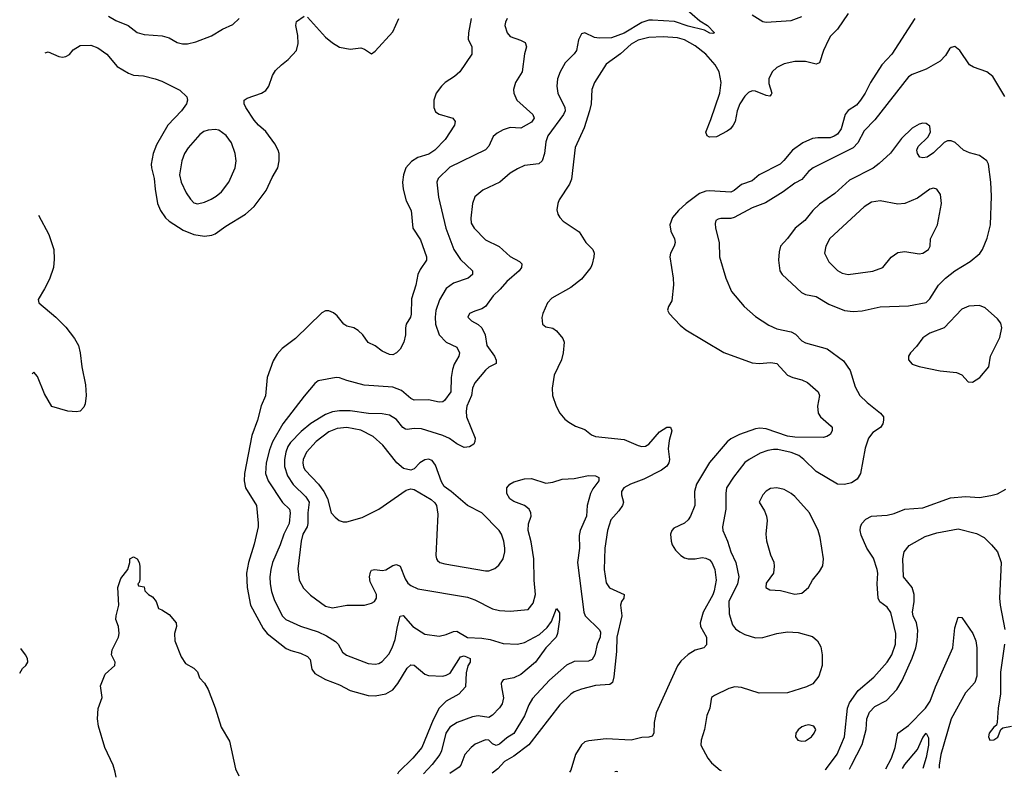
# Model space of a CAD drawing. Header units: inches. Extents: x 1682530 to 1839546, y 640742 to 791647.
# Tile 1 of 256: x 1682530 to 1688069, y 640742 to 645003. Entities that reach past the tile are written whole.
import ezdxf

# ---------------------------------------------------------------- set-up
doc = ezdxf.new("R2010")
doc.units = ezdxf.units.IN
doc.header["$MEASUREMENT"] = 0
doc.layers.add('B6684', color=7, linetype='Continuous')

msp = doc.modelspace()

# ---------------------------------------------------------------- linework, layer by layer
at = {"layer": 'B6684', "color": 5}
for points, elevation in [([(1686270.8, 645070.8), (1686357.1, 644997.1), (1686398.8, 644970), (1686438, 644930), (1686430, 644925.2), (1686412.8, 644927.2), (1686383.3, 644943.3), (1686290, 644967.2), (1686213.1, 644993.1), (1686090, 645001.3), (1686070, 644999.6), (1686030, 644986.4), (1685930, 644928.1), (1685858.5, 644901.6), (1685790, 644898.4), (1685763.2, 644903.2), (1685710, 644928.3), (1685690, 644922.9), (1685672.9, 644890), (1685661.7, 644830), (1685649.2, 644810.8), (1685598.8, 644761.2), (1685570.1, 644709.9), (1685554.7, 644670), (1685551.9, 644630), (1685557.7, 644590), (1685595.9, 644510), (1685598, 644490), (1685589.3, 644470), (1685501.6, 644350), (1685490, 644316), (1685482, 644250), (1685470.1, 644209.9), (1685450, 644193.1), (1685370, 644182.7), (1685330, 644164.7), (1685290, 644140.4), (1685232, 644090), (1685134.9, 644045.1), (1685090, 644006), (1685077.4, 643970), (1685067.1, 643887.1), (1685070, 643858.8), (1685086, 643830), (1685150, 643765.3), (1685227.7, 643727.7), (1685290, 643670.3), (1685342.2, 643642.2), (1685355.8, 643630), (1685353.8, 643610), (1685340.7, 643590), (1685270.2, 643530), (1685233.4, 643486.7), (1685194, 643450), (1685150, 643389.7), (1685130, 643376.4), (1685090, 643364.5), (1685061, 643350), (1685051, 643330), (1685070.8, 643310), (1685110, 643288.7), (1685130.2, 643270.2), (1685148, 643230), (1685158.8, 643170), (1685201.4, 643110), (1685211.1, 643088.9), (1685210.1, 643069.9), (1685170, 643048.9), (1685150, 643032.7), (1685090, 642961.3), (1685077.7, 642930), (1685072.6, 642890), (1685045.2, 642830), (1685041.5, 642801.5), (1685043.9, 642770), (1685091.5, 642650), (1685090.3, 642630), (1685084.2, 642615.8), (1685059.9, 642600.1), (1685030, 642597.4), (1684990, 642616.8), (1684947.8, 642647.8), (1684910, 642665), (1684790, 642701.3), (1684750, 642703.2), (1684710, 642697.3), (1684700.5, 642700.5), (1684684.5, 642710), (1684650, 642755.1), (1684610, 642778.5), (1684570, 642785.3), (1684491.8, 642788.2), (1684390, 642802.4), (1684330, 642803.9), (1684290, 642797.5), (1684250, 642782.8), (1684168.1, 642731.9), (1684114.1, 642685.9), (1684054.3, 642625.7), (1684038.4, 642601.6), (1684027.2, 642570), (1684020.1, 642530), (1684020.1, 642490), (1684037.5, 642437.5), (1684069, 642389), (1684139.4, 642319.4), (1684158, 642290), (1684151, 642230), (1684151.4, 642168.6), (1684147.5, 642150), (1684123.6, 642110), (1684112.8, 642070), (1684094.8, 641914.8), (1684102.3, 641850), (1684126.2, 641806.2), (1684165.9, 641765.9), (1684250, 641705.2), (1684290, 641695.5), (1684370, 641710.2), (1684469.7, 641710.3), (1684510, 641720.4), (1684526, 641730), (1684537.6, 641750), (1684536.9, 641770), (1684501.9, 641841.9), (1684497.7, 641870), (1684503.7, 641896.3), (1684510, 641906.4), (1684528.6, 641911.4), (1684570, 641905), (1684590, 641909.4), (1684630, 641933), (1684650, 641939.6), (1684670.1, 641930.1), (1684697.7, 641857.7), (1684713.5, 641833.5), (1684730, 641819.8), (1684770, 641802), (1685050, 641754.6), (1685090, 641740.9), (1685189.7, 641690.3), (1685230, 641679.7), (1685290, 641675.4), (1685390, 641686), (1685417.8, 641722.2), (1685431, 641770), (1685423.7, 641850), (1685422.5, 641970), (1685406.7, 642066.7), (1685389.8, 642130.2), (1685391.6, 642168.4), (1685407.3, 642210), (1685406, 642230), (1685396.3, 642250), (1685370.7, 642270.7), (1685310, 642292.6), (1685287.2, 642307.2), (1685270, 642339), (1685271.1, 642370), (1685286.6, 642390), (1685310, 642403.2), (1685370, 642420.7), (1685410, 642422.3), (1685490, 642395.8), (1685530, 642401.3), (1685582.2, 642417.8), (1685650, 642422.6), (1685730, 642440.2), (1685770, 642438.2), (1685788.7, 642428.7), (1685789, 642410), (1685755.2, 642364.8), (1685741.9, 642338.1), (1685721.8, 642270), (1685719.2, 642210), (1685682.4, 642130), (1685678.3, 642101.7), (1685679.5, 642030), (1685668.5, 641950), (1685703, 641670), (1685710.9, 641650), (1685791.8, 641571.8), (1685797.4, 641557.4), (1685794.9, 641530), (1685777.9, 641490), (1685765.6, 641430), (1685750, 641404), (1685730, 641395), (1685650, 641392.7), (1685606.9, 641373.1), (1685511.4, 641288.6), (1685415.2, 641184.8), (1685394.3, 641150), (1685370, 641088.4), (1685310, 640988.4), (1685270, 640963), (1685230, 640927.6), (1685210, 640920.9), (1685190, 640929.8), (1685170, 640949.8), (1685150, 640953.5), (1685092, 640927.9), (1685069.6, 640910.4), (1685033.4, 640870), (1685010.8, 640810), (1685001.6, 640798.4), (1684950, 640763.1), (1684949.5, 640762.6)], 660), ([(1687190, 645037.6), (1687130.2, 644950), (1687091.5, 644910), (1687079.7, 644890), (1687051.1, 644830), (1687030, 644760.5), (1687010, 644753.3), (1686950, 644768.3), (1686890, 644768.5), (1686830, 644754.3), (1686790, 644734.9), (1686764, 644710), (1686745.1, 644670), (1686744.5, 644644.5), (1686760.8, 644590), (1686758.4, 644581.6), (1686750, 644573.3), (1686730, 644576.1), (1686670, 644601.2), (1686650, 644602.2), (1686630, 644594.2), (1686610, 644573.5), (1686581.8, 644530), (1686566, 644490), (1686554.6, 644430), (1686544.2, 644410), (1686528.4, 644390), (1686510, 644375.8), (1686450, 644343.7), (1686410, 644342), (1686397.2, 644350), (1686389.7, 644370), (1686419, 644440.9), (1686469.4, 644590), (1686476.6, 644650), (1686465.8, 644710), (1686443.2, 644750), (1686390, 644808.7), (1686330, 644855.7), (1686270, 644889.4), (1686230, 644901.2), (1686150, 644907.3), (1686070, 644902.9), (1686010, 644888.4), (1685970, 644865.4), (1685910, 644810.5), (1685830, 644753.6), (1685763.6, 644650), (1685748.4, 644610), (1685744.6, 644530), (1685735.5, 644490), (1685705.3, 644394.7), (1685655.8, 644284.2), (1685634.3, 644105.7), (1685622.7, 644077.3), (1685565.3, 643990), (1685557.6, 643970), (1685552.7, 643932.7), (1685557.1, 643910), (1685568.2, 643890), (1685588, 643870), (1685677.6, 643810), (1685714, 643750), (1685753.7, 643710), (1685760.9, 643690), (1685759, 643670), (1685751.3, 643628.7), (1685743.1, 643610), (1685690, 643543.7), (1685630, 643497.6), (1685523.5, 643436.5), (1685499.5, 643410), (1685472.4, 643350), (1685468.2, 643328.2), (1685471.3, 643290), (1685490, 643276), (1685530, 643267.7), (1685550, 643253.4), (1685584.9, 643210), (1685592.7, 643190), (1685588.2, 643130), (1685577.6, 643090), (1685536.2, 643003.8), (1685526.4, 642930), (1685528.2, 642890), (1685548.7, 642828.7), (1685568, 642790), (1685596.7, 642756.7), (1685619, 642739), (1685657.6, 642717.6), (1685710, 642697.6), (1685747.2, 642667.2), (1685770, 642658.9), (1685930, 642641.4), (1686010, 642608.3), (1686030, 642602.6), (1686050, 642604.2), (1686070, 642614.7), (1686130, 642685), (1686170, 642710.3), (1686191.8, 642711.8), (1686198.5, 642690), (1686184.5, 642635.5), (1686178.9, 642590), (1686185.3, 642530), (1686181.4, 642510), (1686170, 642491.8), (1686139.7, 642470), (1686041.7, 642418.3), (1685967, 642390), (1685929, 642370), (1685916.1, 642350), (1685916.1, 642330), (1685927.7, 642290), (1685920.8, 642270), (1685900.2, 642239.8), (1685855.5, 642190), (1685835.9, 642130), (1685822.7, 642030), (1685818, 641910), (1685830, 641834.8), (1685848.4, 641808.4), (1685930.5, 641770), (1685928.5, 641750), (1685915.3, 641730), (1685910.3, 641710), (1685917.7, 641650), (1685888.9, 641530), (1685887.4, 641450), (1685872.4, 641307.6), (1685864.6, 641275.4), (1685850, 641263.1), (1685770, 641257.7), (1685690, 641237.8), (1685650, 641222.9), (1685630, 641209.8), (1685569.4, 641150), (1685395.1, 640924.9), (1685310, 640860.2), (1685256.5, 640830), (1685219.7, 640790), (1685188, 640765.2)], 680), ([(1682673.8, 644816.3), (1682690, 644823), (1682750, 644796.9), (1682770, 644791.8), (1682790, 644795.3), (1682810, 644808.2), (1682830, 644832.7), (1682870, 644857.1), (1682930, 644859.3), (1682970, 644845.3), (1683019.3, 644810), (1683078.9, 644738.9), (1683141.6, 644701.6), (1683170, 644691.8), (1683226.7, 644686.7), (1683292, 644670), (1683330, 644657.3), (1683430, 644607.3), (1683471, 644570), (1683474.8, 644550), (1683467.7, 644530), (1683440.5, 644490), (1683363.7, 644410), (1683299.9, 644300), (1683280.3, 644250), (1683270.3, 644190), (1683271.6, 644170), (1683286.9, 644110), (1683291.2, 644050), (1683304.7, 643970), (1683321.8, 643930), (1683350, 643889.1), (1683370.3, 643870), (1683450, 643818.8), (1683510, 643795.2), (1683570, 643785.8), (1683610, 643790.3), (1683630, 643798.9), (1683690, 643842.6), (1683799.6, 643910), (1683850, 643952.9), (1683917.1, 644042.9), (1683950, 644115.5), (1683982, 644170), (1683989.6, 644210), (1683989.5, 644250), (1683984.5, 644270), (1683964.9, 644304.9), (1683914.5, 644374.5), (1683872.7, 644410), (1683850, 644437.2), (1683802, 644510), (1683792.7, 644530), (1683793.2, 644550), (1683810, 644562), (1683889.7, 644590.3), (1683915.1, 644604.9), (1683931.6, 644630), (1683951.5, 644688.5), (1683970, 644717.3), (1684002, 644750), (1684040.1, 644779.9), (1684086.3, 644830), (1684096.4, 644870), (1684094, 644914), (1684082.9, 644970), (1684087.3, 644992.7), (1684130, 645022.8)], 620), ([(1683030, 645022.2), (1683070, 644999.4), (1683139.6, 644970), (1683190, 644931.9), (1683230, 644920.2), (1683332.3, 644912.3), (1683370, 644900.2), (1683415.2, 644875.2), (1683446.8, 644866.8), (1683473.2, 644866.8), (1683521.2, 644878.8), (1683608.4, 644911.6), (1683670, 644950.2), (1683730, 644976.5), (1683764.7, 645010)], 640), ([(1685070.2, 645010), (1685054.4, 644930), (1685053.5, 644893.5), (1685073.1, 644850), (1685073.1, 644810), (1685006.7, 644710), (1684976.6, 644683.4), (1684923.7, 644650), (1684902.6, 644630), (1684873.7, 644590), (1684858.9, 644550), (1684859.5, 644510), (1684870, 644485.5), (1684890, 644472.4), (1684966.8, 644450), (1684980.4, 644430), (1684976.5, 644410), (1684923.1, 644330), (1684865.8, 644270), (1684832.5, 644247.5), (1684770, 644227.1), (1684734.7, 644205.3), (1684703.2, 644170), (1684688.7, 644130), (1684684.4, 644090), (1684687.2, 644050), (1684704.4, 643984.4), (1684731.5, 643930), (1684741.1, 643830), (1684785.5, 643765.5), (1684818.9, 643670), (1684818, 643650), (1684782.6, 643597.4), (1684770.2, 643570), (1684758, 643510), (1684733.5, 643433.5), (1684732.3, 643347.7), (1684728.4, 643330), (1684704.9, 643290), (1684700.3, 643270), (1684700.4, 643230), (1684690.5, 643190), (1684670.3, 643149.7), (1684650.4, 643129.6), (1684630, 643118), (1684610, 643120.7), (1684570, 643138.7), (1684530, 643169.6), (1684490, 643187.3), (1684459.5, 643230), (1684434.7, 643254.7), (1684410, 643269.6), (1684370, 643279.6), (1684352.7, 643290), (1684316.6, 643336.6), (1684295.2, 643355.2), (1684270, 643364.7), (1684250, 643365.6), (1684230, 643354), (1684082.4, 643210), (1684006.1, 643153.9), (1683978.5, 643121.5), (1683955.4, 643084.6), (1683921.3, 642990), (1683912.7, 642887.3), (1683889.3, 642830.7), (1683868.4, 642750), (1683836, 642664), (1683794.4, 642450), (1683792.8, 642410), (1683800.7, 642370), (1683862, 642270), (1683871.3, 642171.3), (1683871.2, 642150), (1683850, 642053.2), (1683816.3, 641950), (1683806.7, 641890), (1683808.9, 641810), (1683827.9, 641710), (1683899.6, 641579.6), (1683922, 641550), (1684030, 641466.7), (1684054.9, 641454.9), (1684110, 641440.2), (1684150, 641421.5), (1684163.5, 641403.5), (1684173, 641350), (1684190, 641326.4), (1684250, 641292.1), (1684330, 641261.5), (1684390, 641229.4), (1684490, 641202.8), (1684530, 641200.2), (1684590, 641211.2), (1684630, 641234.4), (1684657.8, 641270), (1684710, 641356.5), (1684730, 641374.9), (1684750, 641372.1), (1684810, 641322.8), (1684830, 641315.2), (1684910, 641311), (1684930, 641315.4), (1684951.8, 641328.2), (1685010, 641418.6), (1685030, 641425.5), (1685063.8, 641410), (1685063.7, 641390), (1685051.1, 641368.9), (1685042, 641330), (1685037.8, 641250), (1685000.7, 641210), (1684930, 641169.2), (1684890, 641131.5), (1684855.7, 641064.3), (1684793.2, 640910), (1684742.2, 640850), (1684660.8, 640770), (1684655, 640759.3)], 620), ([(1685272.2, 645010), (1685262.6, 644990), (1685259.5, 644970), (1685271.8, 644930), (1685290, 644909), (1685348.2, 644888.2), (1685374.1, 644874.1), (1685382, 644850), (1685369.3, 644810.7), (1685357.3, 644710), (1685319.5, 644650), (1685308.9, 644611.1), (1685310.3, 644590), (1685327.6, 644550), (1685416.5, 644470), (1685423.7, 644450), (1685410, 644427.6), (1685350, 644393.5), (1685290, 644396), (1685250, 644383.1), (1685215.2, 644364.8), (1685194.5, 644345.5), (1685168.8, 644291.2), (1685150, 644270.9), (1684950, 644173.8), (1684884.9, 644110), (1684876, 644090), (1684885.6, 644005.6), (1684927, 643830), (1684972.7, 643710), (1685010, 643653.8), (1685077, 643590), (1685076.5, 643570), (1685052.4, 643550), (1684970, 643520.3), (1684930, 643490.9), (1684892.2, 643427.8), (1684871.7, 643368.3), (1684867.3, 643330), (1684869.5, 643290), (1684890.7, 643230.7), (1684929.5, 643189.6), (1684990, 643161.7), (1685004.7, 643130), (1684999.6, 643110), (1684973.9, 643066.1), (1684964, 643036), (1684957.2, 642990), (1684956.3, 642910), (1684918.9, 642861.1), (1684910, 642854.3), (1684890, 642850.9), (1684830, 642864.1), (1684750, 642862.4), (1684730, 642872.9), (1684678.2, 642918.2), (1684630, 642937.1), (1684467.3, 642947.3), (1684370, 642973.5), (1684330, 642989), (1684310, 642991.4), (1684208.9, 642971.1), (1684190, 642956), (1684130, 642884.7), (1684010.1, 642729.9), (1683951.9, 642628.1), (1683935.4, 642584.6), (1683916.3, 642510), (1683913.3, 642450), (1683927.8, 642410), (1684008, 642288), (1684048.2, 642250), (1684051.9, 642230), (1684046.1, 642170), (1684015.3, 642110), (1683995.3, 642050), (1683952.8, 641950), (1683942.5, 641910), (1683937.5, 641870), (1683939.8, 641830), (1683946.9, 641786.9), (1683961.3, 641741.3), (1684007.1, 641650), (1684026.9, 641630), (1684110, 641591.8), (1684210, 641559.8), (1684256.7, 641536.7), (1684306.3, 641506.3), (1684321.3, 641490), (1684345.5, 641445.5), (1684368.6, 641428.6), (1684490, 641381.6), (1684530, 641378.4), (1684550, 641382.3), (1684570, 641393), (1684606.4, 641433.6), (1684626.1, 641470), (1684642.7, 641517.3), (1684654.5, 641590), (1684670, 641648), (1684688, 641652), (1684741.1, 641590), (1684810, 641547.6), (1684890, 641535.6), (1684930, 641544.4), (1684970, 641561.6), (1684990, 641563.6), (1685050, 641527.8), (1685130, 641524.6), (1685176.8, 641516.8), (1685250, 641494.5), (1685329.8, 641490.2), (1685370, 641499.2), (1685454.9, 641545.1), (1685496.5, 641583.5), (1685521.4, 641618.6), (1685550, 641691), (1685567.3, 641667.3), (1685567.7, 641630), (1685554.9, 641550), (1685547.4, 641530), (1685490, 641469.8), (1685432.5, 641390), (1685350, 641319.5), (1685310, 641302.2), (1685250.6, 641290), (1685241.7, 641278.3), (1685237.8, 641270), (1685239.7, 641250), (1685251.9, 641188.1), (1685245, 641155), (1685230, 641132.4), (1685189.4, 641090.6), (1685170, 641078.8), (1685110, 641088.1), (1685077.4, 641082.6), (1684990.8, 641049.2), (1684950, 641023.9), (1684926.7, 640990), (1684902.4, 640890), (1684893, 640870), (1684850, 640813.8), (1684801.3, 640761)], 640), ([(1684150, 645017.3), (1684250, 644904.9), (1684290, 644872), (1684330, 644848.8), (1684390, 644837.1), (1684450, 644844.7), (1684470, 644838), (1684510, 644811.3), (1684530, 644826), (1684630, 644934.9), (1684663.1, 645010)], 620), ([(1687565.7, 645010), (1687436.3, 644810), (1687380.6, 644750), (1687316.9, 644650), (1687287, 644590), (1687261, 644550), (1687237.1, 644522.9), (1687190, 644492.2), (1687173.9, 644470), (1687150.6, 644390), (1687130, 644359.9), (1687112.9, 644347.1), (1687090, 644339.3), (1687021, 644339), (1686990, 644334.5), (1686935.3, 644310), (1686878.2, 644270), (1686829.6, 644210.4), (1686808.7, 644191.3), (1686689.7, 644130.3), (1686650, 644097.3), (1686590, 644076.5), (1686550, 644043), (1686530, 644032.2), (1686410, 644040.5), (1686390, 644038.9), (1686355, 644025), (1686278.6, 643970), (1686235.5, 643930), (1686203.2, 643890), (1686188.1, 643850), (1686193.7, 643813.7), (1686213.8, 643770), (1686217.8, 643750), (1686212.8, 643730), (1686191.5, 643690), (1686188.2, 643670), (1686206.5, 643550), (1686207.7, 643512.3), (1686198.6, 643421.4), (1686180.7, 643390), (1686174.8, 643370), (1686182.8, 643350), (1686245.1, 643285.1), (1686278, 643258), (1686492, 643132.1), (1686650, 643073.6), (1686690.2, 643070.2), (1686755.2, 643075.2), (1686788.6, 643068.6), (1686850, 643004.6), (1686879.1, 642990), (1686930, 642977.2), (1686962.3, 642962.3), (1687021.1, 642910), (1687028.9, 642890), (1687018, 642830), (1687022, 642790), (1687035.8, 642770), (1687095.9, 642715.9), (1687100.4, 642710), (1687101.3, 642690), (1687090, 642669.6), (1687070, 642658), (1687050, 642653.3), (1686890, 642655.4), (1686850, 642661.5), (1686730, 642702.5), (1686694.2, 642705.8), (1686670, 642702.3), (1686579.5, 642670), (1686530, 642645.6), (1686510.8, 642629.2), (1686410, 642512.8), (1686338.4, 642390), (1686326.5, 642350), (1686327.8, 642270), (1686303.2, 642210), (1686290, 642189.7), (1686270, 642172), (1686210, 642142.2), (1686198.5, 642130), (1686191.3, 642108.7), (1686194.4, 642070), (1686200.7, 642050), (1686219.5, 642019.5), (1686249.5, 641989.6), (1686270, 641976.2), (1686290, 641970.2), (1686330, 641970.2), (1686370, 641978), (1686390, 641975.2), (1686410, 641964.2), (1686422.9, 641950), (1686440.8, 641910), (1686448.1, 641850), (1686436.8, 641790), (1686430, 641768.9), (1686374.5, 641670), (1686357.8, 641610), (1686360.6, 641590), (1686393.5, 641530), (1686393.6, 641486.4), (1686378, 641470), (1686330, 641457.8), (1686290, 641432.1), (1686250, 641395.4), (1686230.9, 641369.1), (1686110, 641104.5), (1686099.8, 641050), (1686098.3, 640990), (1686087.6, 640972.4), (1686070, 640966.9), (1686030, 640966), (1685969.2, 640950.8), (1685830, 640958.3), (1685732.3, 640947.7), (1685710, 640940.7), (1685690, 640923.9), (1685656.8, 640870), (1685630, 640781.6), (1685623.1, 640770.1)], 720), ([(1686650.4, 645030), (1686710, 644993.8), (1686730, 644988.4), (1686870, 644998.5), (1686930, 645020.6)], 680), ([(1687790, 644851.5), (1687770, 644846.6), (1687761.4, 644838.6), (1687738, 644802), (1687707.7, 644770), (1687630, 644724.4), (1687550, 644695), (1687530, 644682), (1687340.2, 644439.8), (1687281.3, 644378.7), (1687245.5, 644310), (1687218.3, 644281.7), (1686994.6, 644170), (1686968.1, 644150), (1686930, 644105.1), (1686890, 644083.1), (1686825.6, 644034.4), (1686726.6, 643973.4), (1686650, 643945.7), (1686549.3, 643890.7), (1686530, 643885.1), (1686474.4, 643885.6), (1686458.6, 643881.4), (1686447.1, 643872.9), (1686442.7, 643857.3), (1686443.6, 643830), (1686464.2, 643750), (1686466, 643670), (1686501.7, 643550), (1686534.9, 643474.9), (1686606, 643390), (1686670, 643334.4), (1686744.6, 643284.6), (1686790, 643263.6), (1686870, 643248.3), (1686893.8, 643233.8), (1686930, 643196.5), (1686950, 643186.3), (1687071.9, 643151.9), (1687163.7, 643083.7), (1687201.5, 643030), (1687230, 642938.8), (1687256.4, 642890), (1687297.1, 642850), (1687372.4, 642790), (1687388.9, 642768.9), (1687390.2, 642750), (1687385.3, 642730), (1687373.1, 642710), (1687330, 642681), (1687305.8, 642650), (1687286.7, 642593.3), (1687260.3, 642450), (1687240.5, 642419.5), (1687210, 642397.6), (1687170, 642388), (1687130, 642391.1), (1687010, 642461.5), (1686941.2, 642530), (1686912.4, 642552.4), (1686870, 642568.2), (1686794.9, 642585.1), (1686770, 642586.3), (1686739.5, 642580.5), (1686695.8, 642564.2), (1686633.7, 642530), (1686610, 642512), (1686546.5, 642430), (1686506.9, 642370), (1686502.7, 642337.3), (1686503, 642250), (1686484.1, 642150), (1686485.2, 642130), (1686512.8, 642070), (1686531, 642010), (1686558.3, 641950), (1686575.3, 641870), (1686568.2, 641830), (1686519.4, 641730), (1686521.2, 641661.2), (1686539.8, 641599.8), (1686557.3, 641577.3), (1686580.5, 641560.5), (1686610, 641545.3), (1686670, 641526), (1686710, 641527.6), (1686790, 641551.3), (1686850, 641559.7), (1686910, 641556.5), (1686990, 641534.3), (1687017.4, 641510), (1687036.1, 641476.1), (1687044.9, 641430), (1687044.4, 641370), (1687025.5, 641310), (1686991.9, 641268.1), (1686955.5, 641250), (1686850, 641217.7), (1686690, 641214.8), (1686590, 641246.8), (1686554, 641250), (1686519.1, 641240.9), (1686438, 641202), (1686422.8, 641190), (1686419.1, 641180.9), (1686412, 641130), (1686395.3, 641090), (1686382.3, 641010), (1686363.1, 640950), (1686362.3, 640922.3), (1686401.7, 640850), (1686422.5, 640822.5), (1686470, 640782.2), (1686476, 640779.5)], 740), ([(1688071.8, 644571.8), (1688004.4, 644684.4), (1687970, 644709.6), (1687896.6, 644736.6), (1687872.7, 644750), (1687819.5, 644830), (1687790, 644851.5)], 740), ([(1682636.2, 643904.4), (1682694.7, 643794.7), (1682721.2, 643710), (1682724.5, 643655.5), (1682719.6, 643610), (1682697.1, 643542.9), (1682670, 643488.5), (1682633, 643430), (1682638, 643410), (1682734, 643330), (1682790, 643273.5), (1682838.8, 643210), (1682860.5, 643170), (1682869.9, 643130), (1682879.1, 643050), (1682900.5, 642950), (1682904.6, 642890), (1682897.7, 642842.3), (1682890, 642823.7), (1682870, 642800.3), (1682850, 642796.9), (1682801.6, 642801.6), (1682710, 642827.9), (1682670, 642898.9), (1682630, 642995.6), (1682610, 643020.5), (1682599.4, 643010.7)], 620), ([(1687062, 640786), (1687068, 640792), (1687128.4, 640871.6), (1687170.4, 640970), (1687186.8, 641130), (1687198.4, 641161.6), (1687246.6, 641230), (1687334.8, 641305.2), (1687410.3, 641389.7), (1687436.7, 641430), (1687456.2, 641490), (1687458.4, 641550), (1687430, 641669.3), (1687410, 641698.7), (1687368.7, 641728.7), (1687358.7, 641750), (1687354.6, 641830), (1687357.4, 641890), (1687353.6, 641910), (1687333.7, 641973.7), (1687295.1, 642030), (1687263.6, 642103.6), (1687258.3, 642130), (1687259.7, 642150), (1687267.3, 642170), (1687290, 642194.4), (1687322, 642210), (1687410, 642216.3), (1687450, 642225.5), (1687510, 642249.3), (1687610, 642258), (1687765.5, 642314.5), (1687850, 642320.7), (1687930, 642316.5), (1687993.2, 642326.8), (1688030, 642336.5), (1688078.2, 642361.8)], 740), ([(1687197.6, 640787.5), (1687210, 640809.2), (1687270, 640926), (1687292.5, 641010), (1687295.7, 641070), (1687310, 641108.5), (1687340.7, 641139.3), (1687407.2, 641172.9), (1687465.2, 641234.8), (1687494.1, 641285.9), (1687550, 641412), (1687570.5, 641470), (1687579.6, 641510), (1687582.7, 641570), (1687574.8, 641610), (1687555.9, 641650), (1687551.9, 641670), (1687562.5, 641730), (1687561.9, 641770), (1687549.9, 641810), (1687502.2, 641870), (1687498.1, 641970), (1687505.3, 642010), (1687534.6, 642045.4), (1687624.3, 642095.7), (1687690, 642117.5), (1687810, 642140.2), (1687913.6, 642113.6), (1687954.9, 642090), (1687997, 642050), (1688030, 642010.4), (1688051.2, 641950), (1688042.3, 641750), (1688046, 641710), (1688072.3, 641572.3)], 720), ([(1683072.8, 640741.8), (1683066.9, 640770), (1683055.1, 640810), (1683008.2, 640910), (1682974, 641030), (1682967.6, 641070), (1682971.9, 641128.1), (1682993.2, 641190), (1682984.1, 641255.9), (1683010, 641321), (1683066, 641370), (1683066.6, 641390), (1683046, 641430), (1683050, 641458), (1683085.1, 641530), (1683089.6, 641550), (1683086, 641590), (1683071.6, 641630), (1683071.8, 641650), (1683087.3, 641710), (1683082, 641810), (1683099.5, 641860.5), (1683139.3, 641910), (1683149.3, 641950), (1683149.4, 641970.6), (1683170, 641982.8), (1683190.8, 641970), (1683202.8, 641950), (1683206.8, 641930), (1683205.4, 641854.6), (1683202, 641838), (1683194, 641830), (1683198, 641818), (1683230, 641814), (1683234, 641790), (1683254, 641770), (1683276.9, 641756.9), (1683298, 641730), (1683311.3, 641691.3), (1683330, 641684.7), (1683370, 641658), (1683411, 641610), (1683411.3, 641590), (1683401, 641550), (1683402.8, 641510), (1683439, 641419), (1683462, 641382), (1683510, 641356.3), (1683530, 641334.8), (1683541.7, 641301.7), (1683570, 641270.4), (1683590, 641236.3), (1683630, 641133.4), (1683663.4, 641023.4), (1683710, 640944.7), (1683743.7, 640790), (1683762.4, 640750), (1683762.9, 640749.5)], 580), ([(1687402.5, 640789.7), (1687434.4, 640850), (1687454.6, 640910), (1687470.3, 640989.7), (1687530, 641033.5), (1687626.6, 641130), (1687652.3, 641170), (1687682.7, 641250), (1687779, 641470), (1687790, 641582.8), (1687810, 641643), (1687830, 641640.4), (1687892.7, 641550), (1687908.9, 641510), (1687913.9, 641470), (1687914, 641310), (1687904.1, 641275.9), (1687850, 641217.4), (1687769.6, 641070), (1687711.9, 640870), (1687701.9, 640810), (1687702.8, 640793.1)], 680), ([(1688070.7, 641490), (1688047.2, 641332.8), (1688048, 641212), (1688034.7, 641130), (1688028.5, 641051.5), (1688024.9, 641035.1), (1688010, 641023.7), (1687984.6, 640990), (1687980.4, 640970), (1687987.3, 640950), (1688010, 640953), (1688032.1, 640967.9), (1688049, 641011), (1688060.1, 641019.9), (1688110, 641030.3)], 720), ([(1682530, 641328), (1682545.8, 641354.2), (1682565.1, 641370), (1682575.4, 641390), (1682574.3, 641410), (1682563.6, 641430), (1682535.8, 641465.7)], 620), ([(1687495.6, 640790.8), (1687510, 640813.8), (1687581, 640899), (1687610, 640965.5), (1687630, 640990.7), (1687643.4, 640963.4), (1687643, 640923), (1687630, 640854), (1687611.7, 640792.1)], 660), ([(1685894.8, 640773.1), (1685890, 640775.1), (1685878.6, 640772.9)], 740)]:
    msp.add_lwpolyline(points, dxfattribs=dict(at, elevation=elevation))
for points, elevation in [([(1683630, 644385.1), (1683590, 644381.9), (1683566.5, 644373.5), (1683542.6, 644357.4), (1683477.6, 644282.4), (1683458, 644250), (1683441.3, 644210), (1683428.8, 644130), (1683438.2, 644090), (1683466, 644030), (1683490, 643993.1), (1683510, 643973.6), (1683530, 643967.6), (1683570, 643977.1), (1683607.2, 643992.8), (1683636, 644010), (1683665.1, 644034.9), (1683707, 644090), (1683742.5, 644170), (1683746.9, 644210), (1683743, 644250), (1683721.2, 644310), (1683692.4, 644352.4), (1683650, 644381.2)], 640), ([(1687610, 644420.3), (1687590, 644415.3), (1687550, 644392.2), (1687490, 644335.1), (1687428, 644252), (1687365.7, 644194.3), (1687331.7, 644168.3), (1687199, 644101), (1687115.2, 644024.8), (1687030, 643965), (1686992, 643930), (1686946.2, 643873.8), (1686893.4, 643830), (1686850, 643771.6), (1686810.3, 643729.7), (1686802.3, 643697.7), (1686799.5, 643650), (1686806, 643590), (1686819.3, 643570), (1686928.4, 643468.4), (1686950, 643457), (1687010, 643446), (1687082.6, 643402.6), (1687170, 643368), (1687218.9, 643361.1), (1687270, 643365.3), (1687370, 643387.4), (1687530, 643393.7), (1687630, 643413), (1687650, 643433.4), (1687698.5, 643510), (1687737.7, 643550), (1687790, 643590.2), (1687876.9, 643643.1), (1687931.1, 643688.9), (1687946.2, 643710), (1687973.4, 643773.4), (1687992, 643850), (1687997.7, 644010), (1687994, 644090), (1687979.7, 644190), (1687971.6, 644210), (1687930, 644239.1), (1687874.2, 644254.2), (1687839.3, 644270), (1687792.5, 644312.5), (1687770, 644321.3), (1687750, 644321.7), (1687730, 644312.4), (1687670, 644253.3), (1687634.4, 644230), (1687610, 644225.7), (1687594, 644230), (1687580.7, 644250), (1687577.6, 644270), (1687583.6, 644290), (1687638.6, 644341.4), (1687654.6, 644370), (1687650, 644403.7), (1687630, 644419.2)], 760), ([(1687670, 644056), (1687650, 644049.4), (1687581.6, 643998.4), (1687509.7, 643969.6), (1687470, 643965.4), (1687370, 643983.5), (1687322.9, 643977.1), (1687281.6, 643950), (1687087.2, 643772.8), (1687064.5, 643730), (1687057.2, 643690), (1687081.5, 643641.5), (1687130, 643592.2), (1687157, 643577), (1687190, 643570.2), (1687330, 643588.2), (1687385.1, 643610), (1687433, 643667), (1687470, 643693.7), (1687510, 643699.5), (1687590, 643686.4), (1687610, 643690.6), (1687642.7, 643710), (1687651.5, 643730), (1687654, 643770), (1687692.8, 643850), (1687715.4, 643970), (1687710, 644019), (1687690, 644049.2)], 780), ([(1687930, 643395.6), (1687870, 643392.3), (1687830, 643375.1), (1687730, 643269.5), (1687650, 643240.5), (1687610, 643214.3), (1687574.4, 643165.6), (1687541.6, 643130), (1687530.5, 643110), (1687530.6, 643090), (1687550, 643065.5), (1687590, 643052.7), (1687707.9, 643027.9), (1687799.3, 643019.3), (1687830, 643005.5), (1687865.7, 642965.7), (1687890, 642963.6), (1687931.3, 642990), (1687982.9, 643050), (1687991.5, 643110), (1688044.2, 643215.8), (1688055.6, 643270), (1688050, 643295.3), (1688030, 643321.2), (1687962, 643382)], 760), ([(1684370, 642709.6), (1684315.9, 642704.1), (1684270, 642685.7), (1684198.3, 642630), (1684142.6, 642570), (1684123.9, 642530), (1684122, 642510), (1684126.8, 642486.8), (1684136, 642470), (1684210.4, 642390.4), (1684240.5, 642350), (1684262, 642310), (1684283.1, 642230), (1684304.1, 642204.1), (1684326.7, 642186.7), (1684350, 642178.7), (1684370, 642178), (1684456.2, 642203.8), (1684549.8, 642250.2), (1684703.9, 642356.1), (1684730, 642364), (1684750, 642360.7), (1684844.4, 642304.4), (1684865.5, 642285.5), (1684874, 642270), (1684881.6, 642221.6), (1684870.3, 641990), (1684874, 641970), (1684881.2, 641961.2), (1684894, 641950), (1684921.8, 641941.8), (1685150, 641902.6), (1685170, 641903.1), (1685203, 641917), (1685225.4, 641934.6), (1685249.7, 641970.3), (1685258.9, 642010), (1685258.9, 642030), (1685254.5, 642070), (1685240.3, 642110), (1685227.7, 642130), (1685130, 642229.8), (1685049.5, 642270), (1684958, 642350), (1684918, 642378), (1684903.1, 642403.1), (1684870, 642498), (1684850, 642524.2), (1684830, 642530.9), (1684810, 642528.2), (1684780.4, 642510), (1684750, 642477), (1684730, 642469.2), (1684690, 642478.7), (1684651.5, 642511.5), (1684573.5, 642610), (1684517.8, 642657.8), (1684450, 642694.5)], 680), ([(1686790, 642369.7), (1686754, 642366), (1686730, 642351.2), (1686710.4, 642330), (1686690.5, 642290), (1686720.3, 642240.3), (1686731.4, 642211.4), (1686734.4, 642185.6), (1686727.4, 642110), (1686731.5, 642071.6), (1686753.5, 641993.5), (1686772.1, 641952.1), (1686774.9, 641930), (1686770.4, 641889.6), (1686730, 641834), (1686728.4, 641810), (1686750, 641796.3), (1686810, 641793.4), (1686890, 641772.2), (1686930, 641777.6), (1686967.6, 641810), (1686989.7, 641850), (1687030, 641899.3), (1687048.5, 641931.5), (1687052.4, 641970), (1687032.8, 642090), (1687022, 642130), (1686973.3, 642230), (1686890, 642322), (1686870, 642338.9), (1686830, 642361.1)], 760), ([(1686970, 641037.2), (1686950, 641033.2), (1686930, 641025.2), (1686910, 641009.2), (1686896.3, 640990), (1686894.9, 640970), (1686907.7, 640950), (1686930, 640944.2), (1686950, 640946.7), (1686985.2, 640970), (1686999, 640990), (1687008, 641010), (1686998, 641030)], 760)]:
    msp.add_lwpolyline(points, close=True, dxfattribs=dict(at, elevation=elevation))

doc.saveas('drawing.dxf')
